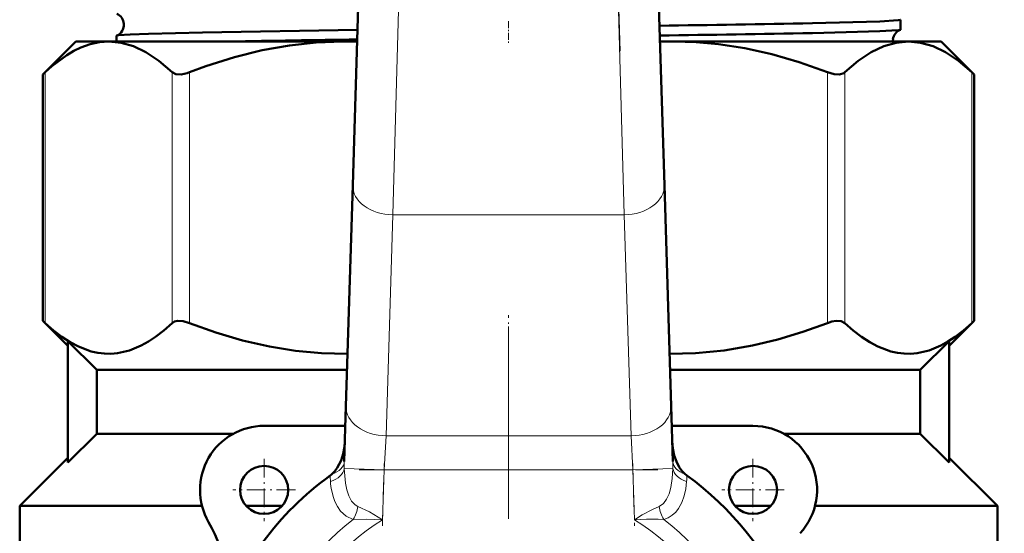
# Model space of a CAD drawing. Extents: x -1358 to 1757, y -1616 to 699.
# Tile 27 of 96: x -54 to 8, y -958 to -926. Entities that reach past the tile are written whole.
import ezdxf

# ---------------------------------------------------------------- set-up
doc = ezdxf.new("R2010")
doc.units = 0
doc.linetypes.add('DASHDOT', pattern=[18.5, 12, -3, 0.5, -3])

msp = doc.modelspace()

# ---------------------------------------------------------------- linework, layer by layer
at = {"color": 7, "linetype": 'DASHDOT', "lineweight": 18}
for p, q in [((-27.467, -839.518), (-30.172, -928.065)), ((-16.246, -928.065), (-18.951, -839.518)), ((-23.209, -945.265), (-23.209, -994.665))]:
    msp.add_line(p, q, dxfattribs=at)
at = {"color": 7, "lineweight": 50}
for p, q in [((-32.929, -936.443), (-32.443, -920.533)), ((-13.975, -920.533), (-13.489, -936.443)), ((1.25, -926.102), (1.25, -926.718)), ((-50.209, -927.465), (-52.269, -929.525)), ((-50.209, -927.465), (-48.154, -927.465)), ((-48.154, -927.465), (-33.542, -927.465)), ((-47.668, -927.109), (-47.668, -927.465)), ((-33.542, -927.465), (-32.655, -927.465)), ((-13.763, -927.465), (-12.877, -927.465)), ((-12.877, -927.465), (1.736, -927.465)), ((1.736, -927.465), (3.791, -927.465)), ((3.791, -927.465), (5.851, -929.525)), ((-52.269, -929.525), (-52.117, -929.383)), ((5.699, -929.383), (5.851, -929.525)), ((-52.269, -944.905), (-52.269, -929.525)), ((5.851, -944.905), (5.851, -929.525)), ((-33.351, -950.242), (-32.929, -936.443)), ((-13.489, -936.443), (-13.067, -950.242)), ((-50.709, -946.465), (-52.269, -944.905)), ((-52.269, -944.905), (-52.117, -945.047)), ((5.851, -944.905), (4.291, -946.465)), ((5.851, -944.905), (5.699, -945.047)), ((-48.9, -947.965), (-50.709, -946.176)), ((-50.709, -953.754), (-50.709, -946.176)), ((2.481, -947.965), (4.291, -946.176)), ((4.291, -953.754), (4.291, -946.176)), ((-48.9, -947.965), (-48.9, -951.965)), ((-48.9, -947.965), (-33.281, -947.965)), ((-13.137, -947.965), (2.481, -947.965)), ((2.481, -947.965), (2.481, -951.965)), ((-33.456, -953.695), (-33.351, -950.242)), ((-13.067, -950.242), (-12.962, -953.695)), ((-33.388, -951.465), (-38.459, -951.465)), ((-7.959, -951.465), (-13.03, -951.465)), ((-48.9, -951.965), (-50.709, -953.754)), ((-48.9, -951.965), (-40.396, -951.965)), ((-6.022, -951.965), (2.481, -951.965)), ((2.481, -951.965), (4.291, -953.754)), ((-53.709, -956.465), (-50.709, -953.465)), ((4.291, -953.465), (7.291, -956.465)), ((-53.709, -962.374), (-53.709, -956.465)), ((-53.709, -956.465), (-42.332, -956.465)), ((-39.577, -956.465), (-37.341, -956.465)), ((-9.077, -956.465), (-6.841, -956.465)), ((-4.086, -956.465), (7.291, -956.465)), ((7.291, -956.465), (7.291, -959.29))]:
    msp.add_line(p, q, dxfattribs=at)
at = {"color": 7, "lineweight": 18}
for p, q in [((-29.944, -920.61), (-30.43, -938.287)), ((-15.988, -938.287), (-16.474, -920.61)), ((-52.117, -945.047), (-52.117, -929.383)), ((-44.191, -945.047), (-44.191, -929.383)), ((-43.109, -945.047), (-43.109, -929.383)), ((-3.31, -945.047), (-3.31, -929.383)), ((-2.227, -945.047), (-2.227, -929.383)), ((5.699, -945.047), (5.699, -929.383)), ((-30.43, -938.287), (-30.852, -952.086)), ((-15.988, -938.287), (-30.43, -938.287)), ((-15.566, -952.086), (-15.988, -938.287)), ((-30.852, -952.086), (-30.971, -954.208)), ((-30.852, -952.086), (-15.566, -952.086)), ((-15.447, -954.208), (-15.566, -952.086)), ((-30.971, -954.208), (-33.459, -954.132)), ((-30.971, -954.208), (-31.066, -957.33)), ((-15.447, -954.208), (-30.971, -954.208)), ((-15.447, -954.208), (-12.959, -954.132)), ((-15.352, -957.33), (-15.447, -954.208))]:
    msp.add_line(p, q, dxfattribs=at)
at = {"color": 7, "linetype": 'DASHDOT', "lineweight": 18, "ltscale": 0.034837}
msp.add_line((-23.209, -926.205), (-23.209, -927.599), dxfattribs=at)
at = {"color": 7, "linetype": 'DASHDOT', "lineweight": 18, "ltscale": 0.09317}
msp.add_line((-23.209, -948.276), (-23.209, -944.549), dxfattribs=at)
at = {"color": 7, "linetype": 'DASHDOT', "lineweight": 18, "ltscale": 0.097499}
for p, q in [((-38.459, -953.515), (-38.459, -957.415)), ((-7.959, -953.515), (-7.959, -957.415))]:
    msp.add_line(p, q, dxfattribs=at)
at = {"color": 7, "linetype": 'DASHDOT', "lineweight": 18, "ltscale": 0.097409}
for p, q in [((-31.078, -957.702), (-30.959, -953.807)), ((-15.459, -953.807), (-15.34, -957.702))]:
    msp.add_line(p, q, dxfattribs=at)
at = {"color": 7, "linetype": 'DASHDOT', "lineweight": 18, "ltscale": 0.46571}
msp.add_line((-32.523, -954.208), (-13.895, -954.208), dxfattribs=at)
at = {"color": 7, "linetype": 'DASHDOT', "lineweight": 18, "ltscale": 0.0975}
for p, q in [((-36.509, -955.465), (-40.409, -955.465)), ((-6.009, -955.465), (-9.909, -955.465))]:
    msp.add_line(p, q, dxfattribs=at)
at = {"color": 7, "lineweight": 50}
for points in [[(1.25, -926.102), (1.25, -926.103), (1.249, -926.106), (1.245, -926.108), (1.234, -926.113), (1.104, -926.137), (-0.039, -926.206), (-4.255, -926.321)], [(-32.633, -926.732), (-42.302, -926.893), (-45.678, -926.979), (-46.822, -927.025), (-47.552, -927.078), (-47.656, -927.099)], [(1.237, -926.728), (1.146, -926.747), (0.713, -926.784), (-0.038, -926.821), (-4.255, -926.934)], [(-48.154, -927.465), (-48.728, -927.507), (-49.304, -927.632), (-49.886, -927.842), (-50.328, -928.056), (-50.776, -928.321), (-51.694, -929.006), (-52.117, -929.383)], [(-44.191, -929.383), (-45.024, -928.677), (-45.829, -928.14), (-46.615, -927.763), (-47.388, -927.539), (-48.154, -927.465)], [(-33.542, -927.465), (-35.206, -927.525), (-36.881, -927.706), (-38.579, -928.01), (-40.311, -928.441), (-42.087, -929.005), (-43.109, -929.383)], [(-3.31, -929.383), (-5.071, -928.756), (-6.786, -928.258), (-8.461, -927.885), (-10.109, -927.631), (-11.496, -927.506), (-12.877, -927.465)], [(1.736, -927.465), (0.97, -927.539), (0.197, -927.763), (-0.589, -928.14), (-1.394, -928.677), (-2.227, -929.383)], [(5.699, -929.383), (4.866, -928.677), (4.06, -928.14), (3.274, -927.763), (2.502, -927.539), (1.736, -927.465)], [(-44.191, -929.383), (-43.958, -929.503), (-43.642, -929.519), (-43.255, -929.435), (-43.109, -929.383)], [(-3.31, -929.383), (-2.9, -929.502), (-2.557, -929.519), (-2.293, -929.434), (-2.227, -929.383)], [(-52.117, -945.047), (-51.597, -945.505), (-51.072, -945.909), (-50.563, -946.24), (-50.05, -946.514), (-49.24, -946.816), (-48.831, -946.907), (-48.421, -946.956), (-48.013, -946.963), (-47.606, -946.927), (-46.865, -946.756), (-46.131, -946.453), (-45.682, -946.203), (-45.236, -945.909), (-44.71, -945.505), (-44.191, -945.047)], [(-43.109, -945.047), (-43.509, -944.93), (-43.871, -944.912), (-44.052, -944.958), (-44.191, -945.047)], [(-43.109, -945.047), (-41.471, -945.634), (-39.807, -946.126), (-38.12, -946.514), (-36.507, -946.775), (-34.882, -946.926), (-33.251, -946.963)], [(-13.167, -946.963), (-11.553, -946.927), (-9.766, -946.756), (-7.994, -946.453), (-6.411, -946.073), (-4.848, -945.601), (-3.31, -945.047)], [(-2.227, -945.047), (-2.457, -944.928), (-2.775, -944.911), (-3.037, -944.958), (-3.31, -945.047)], [(-2.227, -945.047), (-1.708, -945.505), (-1.182, -945.909), (-0.674, -946.24), (-0.161, -946.514), (0.649, -946.816), (1.058, -946.907), (1.468, -946.956), (1.876, -946.963), (2.284, -946.927), (3.024, -946.756), (3.758, -946.453), (4.208, -946.203), (4.653, -945.909), (5.179, -945.505), (5.699, -945.047)], [(-34.23, -954.479), (-34.049, -954.294), (-33.894, -954.085), (-33.658, -953.623), (-33.523, -953.206), (-33.444, -952.775), (-33.418, -952.444)], [(-13, -952.431), (-12.96, -952.878), (-12.866, -953.315), (-12.734, -953.687), (-12.554, -954.038), (-12.388, -954.272), (-12.188, -954.479)]]:
    msp.add_lwpolyline(points, dxfattribs=at)
at = {"color": 7, "lineweight": 18}
for points in [[(-33.459, -954.132), (-33.387, -955.036), (-33.305, -955.45), (-33.178, -955.838), (-33.006, -956.16), (-32.772, -956.404), (-32.605, -956.495)], [(-13.813, -956.495), (-13.548, -956.321), (-13.344, -956.052), (-13.189, -955.704), (-13.083, -955.318), (-12.995, -954.749), (-12.959, -954.132)], [(-12.097, -954.939), (-12.15, -955.39), (-12.247, -955.829), (-12.394, -956.242), (-12.603, -956.624), (-12.781, -956.849), (-12.994, -957.044), (-13.242, -957.2), (-13.52, -957.308)], [(-32.898, -957.308), (-33.337, -957.107), (-33.687, -956.792), (-33.888, -956.508), (-34.044, -956.196), (-34.16, -955.867), (-34.243, -955.526)], [(-32.605, -956.495), (-31.879, -956.842), (-31.066, -957.33)], [(-15.352, -957.33), (-14.864, -957.028), (-14.234, -956.682), (-13.813, -956.495)], [(-31.066, -957.33), (-32.065, -957.295), (-32.898, -957.308)], [(-13.52, -957.308), (-13.869, -957.295), (-14.597, -957.3), (-15.352, -957.33)]]:
    msp.add_lwpolyline(points, dxfattribs=at)
at = {"color": 7, "lineweight": 50}
for centre, radius in [((136.791, -828.915), 140), ((-38.459, -955.465), 1.5), ((-7.959, -955.465), 1.5)]:
    msp.add_circle(centre, radius, dxfattribs=at)
for centre, radius, start, end in [((136.791, -828.915), 140.27, 90, 270), ((-47.948, -926.415), 0.74, 3.63037, 66.84938), ((-47.948, -926.419), 0.741, 293.22694, 3.93096), ((-34.466, 627.15), 1553.766, 270.762349, 271.114117), ((-34.379, 643.866), 1571.09, 270.751455, 271.098647), ((1.511, -927.414), 0.739, 111.80375, 172.97369), ((1.234, -926.71), 0.0181, 277.78616, 334.41925), ((-47.654, -927.116), 0.0165, 99.52711, 156.72988), ((-7.165, -2813.047), 1885.879, 90.774341, 91.016301), ((-33.542, -950.537), 23.072, 87.79848, 89.99931), ((-12.876, -950.532), 23.067, 90.00062, 92.20184), ((1.518, -927.417), 0.746, 172.79771, 183.69087), ((-38.459, -955.465), 4, 90, 210.09198), ((-7.959, -955.465), 4, 317.33434, 90), ((-23.209, -969.965), 19, 125.84718, 161.68764), ((-35.19, -953.384), 1.457, 305.91164, 311.25224), ((-11.228, -953.385), 1.456, 228.7463, 234.09005), ((-23.209, -969.965), 19, 23.24767, 54.15282), ((-48.842, -961.482), 8, 341.68764, 30.09198)]:
    msp.add_arc(centre, radius, start, end, dxfattribs=at)
at = {"color": 7, "lineweight": 18}
for centre, radius, start, end in [((-24.253, -953.964), 9.207, 178.32572, 181.03981), ((-22.165, -953.964), 9.207, 358.96019, 1.67428), ((-28.721, -954.528), 5.615, 180.36855, 184.19776), ((-17.697, -954.528), 5.615, 355.80224, 359.63145), ((-28.184, -954.43), 6.159, 184.74241, 190.25809), ((-34.92, -956.123), 2.345, 329.6203, 350.87299), ((-11.498, -956.123), 2.345, 189.12701, 210.37971), ((-23.209, -969.965), 15.939, 127.43427, 52.56572), ((-23.209, -969.965), 14.879, 121.87624, 58.12376)]:
    msp.add_arc(centre, radius, start, end, dxfattribs=at)
for centre, major_axis, ratio, start_param, end_param in [((-30.43, -936.52), (-2.499, 0.076), 0.706942, 0, 1.592392), ((-15.988, -936.52), (2.499, 0.076), 0.706942, 4.690793, 6.283185), ((-30.852, -950.319), (-2.499, 0.076), 0.706942, 0, 1.592392), ((-15.566, -950.319), (-2.499, -0.076), 0.706942, 1.549201, 3.141593), ((-34.956, -953.65), (1.499, -0.046), 0.621499, 5.236661, 6.283185), ((-11.462, -953.65), (1.499, 0.046), 0.621499, 3.141593, 4.188117), ((-34.952, -954.086), (1.498, 0.071), 0.63921, 5.11644, 6.161921), ((-11.466, -954.086), (1.498, -0.071), 0.63921, 3.262857, 4.308338)]:
    msp.add_ellipse(centre, major_axis=major_axis, ratio=ratio, start_param=start_param, end_param=end_param, dxfattribs=at)

doc.saveas('drawing.dxf')
